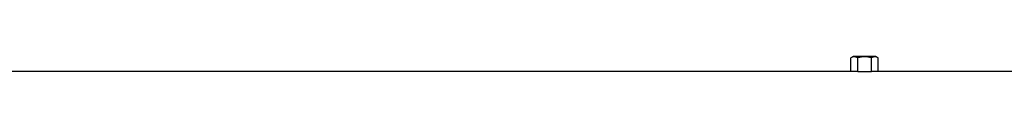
# Model space of a CAD drawing. Header units: millimetres. Extents: x 349 to 3491, y 932 to 2695.
# Tile 7 of 12: x 1920 to 2706, y 2236 to 2249. Entities that reach past the tile are written whole.
import ezdxf

# ---------------------------------------------------------------- set-up
doc = ezdxf.new("R2010")
doc.units = ezdxf.units.MM

msp = doc.modelspace()

# ---------------------------------------------------------------- linework, layer by layer
at = {"color": 7, "linetype": 'Continuous', "lineweight": 25}
for p, q in [((2585.08, 2248.51), (2583.11, 2247.37)), ((2583.11, 2236.51), (2583.11, 2247.37)), ((2594.08, 2248.51), (2585.08, 2248.51)), ((2588.59, 2236.39), (2588.59, 2247.37)), ((2603.08, 2248.51), (2594.08, 2248.51)), ((2599.56, 2236.39), (2599.56, 2247.37)), ((2605.05, 2247.37), (2603.08, 2248.51)), ((2605.05, 2236.51), (2605.05, 2247.37)), ((2583.11, 2236.51), (1160.08, 2236.51)), ((2588.59, 2236.39), (2599.56, 2236.39)), ((2844.08, 2236.51), (2605.05, 2236.51))]:
    msp.add_line(p, q, dxfattribs=at)
for centre, start_param, end_param in [((2583.11, 1845.01), 6.258917, 6.283185), ((2605.05, 1845.01), 0, 0.024268)]:
    msp.add_ellipse(centre, major_axis=(0, 391.5), ratio=0.57735, start_param=start_param, end_param=end_param, dxfattribs=at)
for points, knots in [([(2588.59, 2247.37), (2588.14, 2247.63), (2587.69, 2247.84), (2586.78, 2248.13), (2586.32, 2248.22), (2585.62, 2248.22), (2585.39, 2248.2), (2584.92, 2248.12), (2584.69, 2248.06), (2584.01, 2247.84), (2583.56, 2247.63), (2583.11, 2247.37)], [0, 0, 0, 0, 0.25, 0.25, 0.5, 0.5, 0.625, 0.625, 0.75, 0.75, 1, 1, 1, 1]), ([(2599.56, 2247.37), (2598.67, 2247.63), (2597.76, 2247.84), (2595.92, 2248.14), (2595, 2248.22), (2593.15, 2248.22), (2592.21, 2248.13), (2590.38, 2247.84), (2589.48, 2247.62), (2588.59, 2247.37)], [0, 0, 0, 0, 0.25, 0.25, 0.5, 0.5, 0.75, 0.75, 1, 1, 1, 1]), ([(2605.05, 2247.37), (2604.6, 2247.63), (2604.15, 2247.84), (2603.24, 2248.13), (2602.78, 2248.22), (2602.08, 2248.22), (2601.84, 2248.2), (2601.38, 2248.12), (2601.15, 2248.06), (2600.46, 2247.84), (2600.01, 2247.63), (2599.56, 2247.37)], [0, 0, 0, 0, 0.25, 0.25, 0.5, 0.5, 0.625, 0.625, 0.75, 0.75, 1, 1, 1, 1])]:
    msp.add_open_spline(points, degree=3, knots=knots, dxfattribs=at)

doc.saveas('drawing.dxf')
